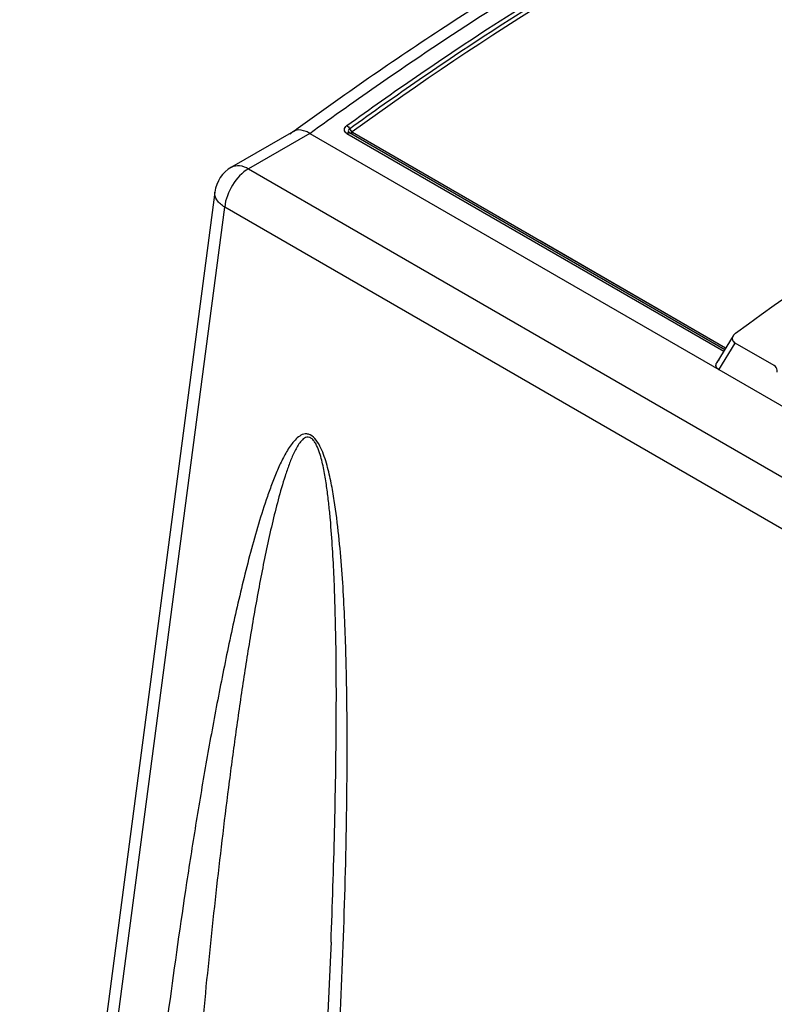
# Model space of a CAD drawing. Header units: inches. Extents: x 0 to 117, y 0 to 83.
# Tile 35 of 74: x 95.63 to 96.94, y 25.91 to 27.63. Entities that reach past the tile are written whole.
import ezdxf

# ---------------------------------------------------------------- set-up
doc = ezdxf.new("R2010")
doc.units = ezdxf.units.IN
doc.header["$LTSCALE"] = 6.431102
doc.header["$MEASUREMENT"] = 0
doc.layers.get('0').update_dxf_attribs({"linetype": 'CONTINUOUS'})

msp = doc.modelspace()

# ---------------------------------------------------------------- linework, layer by layer
at = {"color": 7, "linetype": 'CONTINUOUS'}
for p, q in [((96.1021, 27.4325), (95.9946, 27.3704)), ((96.1307, 27.4291), (96.0241, 27.3675)), ((96.1021, 27.4325), (96.1006, 27.4315)), ((96.1307, 27.4291), (106.1488, 21.6452)), ((96.1951, 27.429), (96.8508, 27.0504)), ((96.1995, 27.43), (96.1994, 27.4301)), ((96.1994, 27.4301), (96.1994, 27.4301)), ((96.1997, 27.4299), (96.1995, 27.43)), ((96.1997, 27.4299), (96.1999, 27.4297)), ((96.8524, 27.053), (96.1997, 27.4299)), ((96.2019, 27.4292), (96.2004, 27.4295)), ((96.2032, 27.4329), (96.201, 27.4356)), ((96.2026, 27.4338), (96.2016, 27.435)), ((96.2032, 27.433), (96.2026, 27.4338)), ((96.2035, 27.4325), (96.2032, 27.433)), ((96.2035, 27.4325), (96.2032, 27.4329)), ((96.2038, 27.4321), (96.2035, 27.4325)), ((96.2037, 27.4319), (96.2035, 27.4325)), ((96.2042, 27.4315), (96.2038, 27.4321)), ((96.2043, 27.4316), (96.204, 27.4314)), ((96.2047, 27.431), (96.204, 27.4314)), ((96.2051, 27.4308), (96.2047, 27.431)), ((96.8541, 27.0558), (96.205, 27.4306)), ((96.5313, 27.2422), (96.2051, 27.4308)), ((96.0241, 27.3675), (106.0238, 21.5943)), ((95.9655, 27.327), (95.6259, 24.747)), ((95.6429, 24.7202), (95.9826, 27.3009)), ((105.9835, 21.527), (95.9826, 27.3009)), ((96.854, 27.0556), (96.5313, 27.2422)), ((96.867, 27.0769), (96.8387, 27.0305)), ((96.8424, 27.0182), (96.8707, 27.0646)), ((96.9387, 27.0254), (96.8707, 27.0646))]:
    msp.add_line(p, q, dxfattribs=at)
msp.add_lwpolyline([(96.1676, 26.0229), (96.1667, 26.0003), (96.1616, 25.8875), (96.1556, 25.7729), (96.1485, 25.6566), (96.1405, 25.5386), (96.1316, 25.4189), (96.1216, 25.2975), (96.1107, 25.1745), (96.0988, 25.0498), (96.0858, 24.9235), (96.0717, 24.7956), (96.0566, 24.6673)], dxfattribs=at)
for centre, radius, start, end in [((96.2029, 27.4349), 0.0059, 234.2613, 237.4871), ((96.1984, 27.4276), 0.00263, 60.1391, 64.8066), ((96.2185, 27.4489), 0.0219, 212.1203, 214.8134), ((96.2156, 27.4475), 0.0188, 213.2964, 216.474), ((96.2201, 27.45), 0.0239, 214.7977, 218.964), ((96.2195, 27.4504), 0.0236, 216.4458, 218.6954), ((96.0241, 27.3193), 0.0591, 119.9908, 172.5003)]:
    msp.add_arc(centre, radius, start, end, dxfattribs=at)
for points, knots in [([(96.1021, 27.4326), (96.1886, 27.4956), (96.5233, 27.7269), (96.8821, 27.9249), (97.1581, 28.0424)], [0, 0, 0, 0, 0.262929, 1, 1, 1, 1]), ([(96.195, 27.4425), (96.2752, 27.5005), (96.5864, 27.7146), (96.9194, 27.8982), (97.1755, 28.0086)], [0, 0, 0, 0, 0.261848, 1, 1, 1, 1]), ([(96.1999, 27.4372), (96.28, 27.4952), (96.591, 27.7091), (96.9239, 27.8927), (97.1798, 28.003)], [0, 0, 0, 0, 0.261848, 1, 1, 1, 1]), ([(97.1843, 27.9974), (97.1016, 27.9618), (96.7596, 27.8014), (96.4373, 27.6002), (96.2043, 27.4316)], [0, 0, 0, 0, 0.23826, 1, 1, 1, 1]), ([(96.1307, 27.4291), (96.1714, 27.4587), (96.3318, 27.5726), (96.4974, 27.6791), (96.6237, 27.7533)], [0, 0, 0, 0, 0.255631, 1, 1, 1, 1]), ([(97.874, 27.6602), (97.7894, 27.624), (97.4392, 27.4603), (97.1095, 27.2543), (96.8713, 27.0814)], [0, 0, 0, 0, 0.238166, 1, 1, 1, 1]), ([(96.1951, 27.429), (96.1928, 27.4303), (96.1887, 27.4357), (96.1928, 27.4409), (96.195, 27.4425)], [0, 0, 0, 0, 0.484739, 1, 1, 1, 1]), ([(96.1307, 27.4291), (96.1286, 27.4303), (96.1212, 27.434), (96.1123, 27.4358), (96.1066, 27.4343)], [0, 0, 0, 0, 0.291308, 1, 1, 1, 1]), ([(96.1951, 27.429), (96.1954, 27.4293), (96.1967, 27.4301), (96.1985, 27.4304), (96.1995, 27.43)], [0, 0, 0, 0, 0.300441, 1, 1, 1, 1]), ([(96.1999, 27.4372), (96.1988, 27.4364), (96.1967, 27.4338), (96.1984, 27.4309), (96.1994, 27.4301)], [0, 0, 0, 0, 0.52758, 1, 1, 1, 1]), ([(96.2046, 27.4308), (96.2043, 27.4309), (96.2039, 27.4312), (96.2038, 27.4316), (96.2037, 27.4319)], [0, 0, 0, 0, 0.503858, 1, 1, 1, 1]), ([(95.9946, 27.3704), (95.9986, 27.3727), (96.0094, 27.3744), (96.0192, 27.3703), (96.0241, 27.3675)], [0, 0, 0, 0, 0.449231, 1, 1, 1, 1]), ([(96.0241, 27.3675), (96.0127, 27.3609), (95.9939, 27.3402), (95.9839, 27.3144), (95.9826, 27.3009)], [0, 0, 0, 0, 0.493025, 1, 1, 1, 1]), ([(95.9826, 27.3009), (95.9774, 27.3041), (95.9687, 27.3111), (95.9649, 27.3223), (95.9655, 27.327)], [0, 0, 0, 0, 0.567216, 1, 1, 1, 1]), ([(96.8669, 27.0767), (96.8657, 27.0748), (96.8646, 27.0695), (96.8686, 27.0659), (96.8707, 27.0646)], [0, 0, 0, 0, 0.479446, 1, 1, 1, 1]), ([(96.8424, 27.0182), (96.8403, 27.0194), (96.8363, 27.023), (96.8374, 27.0284), (96.8386, 27.0303)], [0, 0, 0, 0, 0.520035, 1, 1, 1, 1]), ([(96.9439, 27.0138), (96.944, 27.0149), (96.9437, 27.0192), (96.9415, 27.0238), (96.9387, 27.0254)], [0, 0, 0, 0, 0.266297, 1, 1, 1, 1]), ([(96.0766, 24.6375), (96.0945, 24.7838), (96.1183, 25.0042), (96.1448, 25.2993), (96.1621, 25.5229), (96.1766, 25.7481), (96.1877, 25.975), (96.1937, 26.1654), (96.1958, 26.3188), (96.1956, 26.435), (96.1936, 26.5325), (96.1903, 26.611), (96.1866, 26.6704), (96.1814, 26.7304), (96.1752, 26.7808), (96.1681, 26.8214), (96.161, 26.8521), (96.1527, 26.8774), (96.1428, 26.8956), (96.1339, 26.9046), (96.1256, 26.9069), (96.1183, 26.9062), (96.1105, 26.9016), (96.1029, 26.8941), (96.0939, 26.8821), (96.0842, 26.8653), (96.0742, 26.8437), (96.0651, 26.8211), (96.0538, 26.7899), (96.0411, 26.7497), (96.0273, 26.7005), (96.0146, 26.6503), (96.0026, 26.5995), (95.9875, 26.5309), (95.9701, 26.4442), (95.9508, 26.3392), (95.9329, 26.2332), (95.9105, 26.0905), (95.885, 25.9107), (95.8667, 25.7662), (95.8581, 25.6936)], [0, 0, 0, 0, 0.12463, 0.187486, 0.2507, 0.314296, 0.378323, 0.442874, 0.475399, 0.50814, 0.541166, 0.557821, 0.574605, 0.59156, 0.608765, 0.617508, 0.626387, 0.635426, 0.639921, 0.643929, 0.645585, 0.647086, 0.649993, 0.653006, 0.656132, 0.662633, 0.669363, 0.676244, 0.683235, 0.697449, 0.711887, 0.726484, 0.741205, 0.756024, 0.785898, 0.816018, 0.846335, 0.876815, 0.938179, 1, 1, 1, 1]), ([(96.1676, 26.0229), (96.1688, 26.055), (96.1711, 26.1192), (96.1738, 26.2158), (96.1758, 26.3128), (96.1769, 26.4104), (96.1768, 26.5086), (96.1753, 26.5908), (96.173, 26.6571), (96.1704, 26.7073), (96.1673, 26.7494), (96.164, 26.7833), (96.161, 26.809), (96.1577, 26.8305), (96.1544, 26.8478), (96.1515, 26.8609), (96.1478, 26.874), (96.1437, 26.8847), (96.1393, 26.8927), (96.1353, 26.8978), (96.1304, 26.9009), (96.1237, 26.9012), (96.1172, 26.8964), (96.1095, 26.8867), (96.1019, 26.8719), (96.0943, 26.8531), (96.0852, 26.8264), (96.0753, 26.792), (96.0648, 26.7497), (96.0552, 26.7065), (96.0435, 26.6481), (96.0301, 26.5741), (96.0158, 26.4845), (96.0026, 26.394), (95.9904, 26.303), (95.979, 26.2114), (95.9647, 26.0887), (95.9485, 25.9343), (95.9312, 25.7483), (95.916, 25.5613), (95.9025, 25.3736), (95.8868, 25.1219), (95.8777, 24.9327), (95.8729, 24.8063)], [0, 0, 0, 0, 0.031964, 0.064047, 0.096268, 0.128652, 0.161232, 0.194079, 0.210635, 0.227314, 0.24416, 0.252663, 0.26124, 0.269925, 0.274325, 0.278775, 0.283292, 0.287868, 0.290181, 0.292368, 0.294254, 0.295808, 0.298718, 0.301782, 0.308285, 0.315085, 0.322056, 0.3363, 0.350807, 0.365492, 0.380304, 0.410204, 0.44037, 0.470732, 0.501248, 0.531891, 0.56264, 0.624405, 0.686466, 0.748775, 0.8113, 0.87402, 1, 1, 1, 1])]:
    msp.add_open_spline(points, degree=3, knots=knots, dxfattribs=at)
for points in [[(96.195, 27.4425), (96.1971, 27.4413), (96.1988, 27.4393), (96.1999, 27.4372)], [(96.1006, 27.4315), (96.0991, 27.4304), (96.0978, 27.429), (96.0966, 27.4275)], [(96.1066, 27.4343), (96.105, 27.4339), (96.1035, 27.4333), (96.1021, 27.4325)], [(96.205, 27.4306), (96.2041, 27.4299), (96.203, 27.4293), (96.2019, 27.4292)], [(96.8713, 27.0814), (96.8696, 27.0801), (96.868, 27.0786), (96.8669, 27.0767)], [(96.8386, 27.0303), (96.8397, 27.0322), (96.8413, 27.0337), (96.843, 27.035)]]:
    msp.add_open_spline(points, degree=3, dxfattribs=at)

doc.saveas('drawing.dxf')
